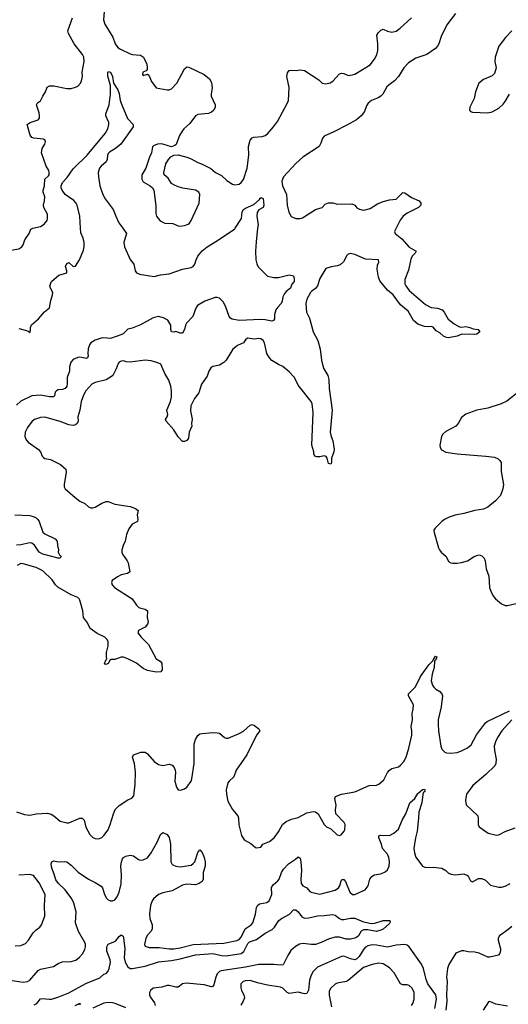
# Model space of a CAD drawing. Header units: inches. Extents: x 1834610 to 2027685, y 642842 to 774116.
# Tile 165 of 256: x 1872158 to 1876638, y 732882 to 741912. Entities that reach past the tile are written whole.
import ezdxf

# ---------------------------------------------------------------- set-up
doc = ezdxf.new("R2010")
doc.units = ezdxf.units.IN
doc.header["$MEASUREMENT"] = 0
doc.layers.add('B8773', color=7, linetype='Continuous')
doc.layers.add('B8774', color=7, linetype='Continuous')

msp = doc.modelspace()

# ---------------------------------------------------------------- linework, layer by layer
at = {"layer": 'B8773', "color": 5}
for points, elevation in [([(1871405.3, 740000), (1871454, 739934), (1871458, 739870), (1871528.4, 739710), (1871570, 739668.2), (1871610, 739640.7), (1871690, 739632), (1871730, 739635.6), (1871750, 739647.9), (1871837.1, 739722.9), (1871870, 739742.2), (1872010, 739786.3), (1872150, 739810.4), (1872179.3, 739830), (1872190, 739846), (1872206.5, 739893.5), (1872245.1, 739950), (1872259.3, 739990), (1872277.6, 740000)], 580), ([(1874340, 740000), (1874324.8, 739875.2), (1874320.3, 739790), (1874323.8, 739710), (1874332.5, 739672.5), (1874346, 739646), (1874373.7, 739613.7), (1874430, 739560.7), (1874488, 739548), (1874530, 739547.7), (1874630, 739571), (1874670, 739562), (1874675.9, 739535.9), (1874673.4, 739510), (1874653, 739487), (1874641.6, 739450), (1874602, 739418), (1874583.6, 739396.4), (1874570.3, 739370), (1874565.5, 739330), (1874556.4, 739310), (1874523.7, 739276.3), (1874507.9, 739252.1), (1874493.7, 739210), (1874494.6, 739170), (1874486.7, 739153.3), (1874470, 739148.7), (1874410, 739161.1), (1874370, 739163.9), (1874170, 739153.1), (1874105.5, 739165.5), (1874090, 739174), (1874078.8, 739190), (1874045.4, 739285.4), (1874025.2, 739325.2), (1873990, 739357), (1873970, 739365.1), (1873950, 739363.6), (1873854.4, 739330), (1873788.9, 739290), (1873773, 739267), (1873746.9, 739190), (1873687.6, 739130), (1873677.4, 739110), (1873668.9, 739071.1), (1873650, 739037.2), (1873630, 739036), (1873590, 739053.2), (1873570, 739047), (1873549.2, 739050), (1873542.7, 739070), (1873542.9, 739110), (1873515.2, 739155.2), (1873476.5, 739176.5), (1873430, 739188.7), (1873382.2, 739177.8), (1873265.7, 739114.3), (1873190, 739083.1), (1873150, 739072.6), (1873108.1, 739031.9), (1873095, 739025), (1872990, 738989.3), (1872930, 738994.8), (1872904, 738990), (1872850, 738974.6), (1872811.8, 738950), (1872798, 738930), (1872786.2, 738893.8), (1872782, 738850), (1872785.2, 738830), (1872780.5, 738810), (1872770, 738805.1), (1872710, 738817.6), (1872690, 738815.3), (1872650, 738796.4), (1872627.4, 738770), (1872615.8, 738730), (1872615.3, 738690), (1872594, 738630), (1872594.3, 738570), (1872590.3, 738550.3), (1872574.3, 738530), (1872550, 738519.8), (1872510, 738517.6), (1872494.9, 738510), (1872484.3, 738495.7), (1872476.2, 738463.8), (1872467.9, 738452.1), (1872430, 738453.3), (1872350, 738469.8), (1872270, 738463.2), (1872170, 738415), (1872130, 738376)], 560), ([(1875610.3, 740000), (1875595.5, 739970), (1875602, 739950), (1875662.7, 739902.7), (1875730, 739826), (1875793, 739790), (1875785.5, 739770), (1875757.6, 739742.4), (1875743.2, 739716.8), (1875724.1, 739615.9), (1875690.2, 739530), (1875689.2, 739490), (1875698.8, 739470), (1875730.2, 739430), (1875879.7, 739299.7), (1875930, 739271.6), (1875990, 739266.7), (1876031.7, 739251.7), (1876051.1, 739230), (1876087, 739167), (1876142.4, 739122.4), (1876190, 739096.3), (1876210, 739093.4), (1876250, 739098), (1876284.7, 739090), (1876315.9, 739075.9), (1876362, 739070), (1876376, 739050), (1876350, 739029), (1876330, 739024), (1876210.8, 739029.2), (1876170, 739009.4), (1876090, 738995.1), (1876070, 738998), (1876043.7, 739010), (1876010, 739039.3), (1875978, 739058), (1875950, 739093.2), (1875930, 739099), (1875910, 739095.3), (1875870, 739097.2), (1875810, 739119.7), (1875770, 739154), (1875720.3, 739240.3), (1875650, 739297.7), (1875580.9, 739390), (1875531.8, 739431.8), (1875458.7, 739518.7), (1875446.5, 739550), (1875435.5, 739624.5), (1875440.1, 739659.9), (1875451.6, 739690), (1875449.2, 739709.2), (1875330, 739715), (1875230, 739759.3), (1875190, 739766.8), (1875170, 739760.8), (1875158.6, 739750), (1875127.4, 739692.6), (1875095.5, 739664.5), (1875070, 739655.9), (1875012.8, 739647.2), (1874964.9, 739630), (1874910, 739539.5), (1874888.9, 739470), (1874871.8, 739448.2), (1874836, 739424), (1874824, 739410), (1874792.2, 739350), (1874782.4, 739310), (1874788, 739230), (1874814.1, 739174.1), (1874849.2, 739049.2), (1874892.2, 738970), (1874913, 738890), (1874925.5, 738790), (1874935.5, 738750), (1874948.2, 738710), (1874983.7, 738650), (1874992.6, 738612.6), (1874994.9, 738530), (1875022.3, 738330), (1875006, 738130), (1875012.7, 738090), (1875030.4, 738050), (1875041.3, 737970), (1875039.5, 737950), (1875017.1, 737890), (1875015.5, 737850), (1875010, 737835.3), (1874990, 737842), (1874978, 737890), (1874967, 737907), (1874950, 737913.2), (1874910, 737902.6), (1874882, 737902), (1874863.7, 737910), (1874855.6, 737930), (1874854, 737950), (1874835.4, 738010), (1874848.5, 738310), (1874839.2, 738390), (1874831.9, 738411.9), (1874710, 738559.7), (1874677.8, 738630), (1874630, 738682), (1874570, 738732.8), (1874530, 738749.6), (1874470, 738787.6), (1874449.6, 738810), (1874425.1, 738850), (1874403.6, 738950), (1874390, 738969.4), (1874370, 738984.5), (1874350, 738987), (1874310, 738981.3), (1874246.8, 738990), (1874230, 738976), (1874210.3, 738949.7), (1874154.4, 738925.6), (1874113.4, 738890), (1874050, 738789.3), (1874030.3, 738769.7), (1873990, 738744.5), (1873930, 738732.3), (1873910, 738719), (1873893.4, 738690), (1873876.2, 738643.8), (1873826.3, 738570), (1873800.7, 738490), (1873761.7, 738438.3), (1873728.4, 738370), (1873724.6, 738324.6), (1873739.5, 738250), (1873733, 738210), (1873735.5, 738184.5), (1873713.4, 738130), (1873705.3, 738074.7), (1873690, 738052.7), (1873670, 738042.7), (1873650, 738045.2), (1873610, 738087.3), (1873571.6, 738150), (1873502, 738230), (1873495.6, 738250), (1873509.6, 738270), (1873515.4, 738290), (1873508.2, 738330), (1873542.2, 738410), (1873550.7, 738450), (1873550.7, 738510), (1873544.5, 738550), (1873526.3, 738606.3), (1873490, 738669), (1873452.3, 738752.3), (1873426, 738766), (1873363.6, 738783.6), (1873310, 738788.7), (1873170, 738772.4), (1873135.3, 738775.3), (1873110, 738783.7), (1873090, 738782), (1873070, 738771.8), (1873060.8, 738759.2), (1873043.1, 738710), (1873011.8, 738650), (1873000.8, 738639.2), (1872950, 738608.2), (1872850, 738585.1), (1872819.5, 738570), (1872765.2, 738510), (1872743.2, 738470), (1872723.2, 738410), (1872710.3, 738330), (1872690.4, 738270.4), (1872694.6, 738230), (1872685.3, 738210), (1872670, 738197.7), (1872648.1, 738191.9), (1872610, 738196.8), (1872530, 738225.8), (1872390, 738267.8), (1872350, 738265.1), (1872294.3, 738245.7), (1872273, 738230), (1872229.2, 738170.8), (1872208.9, 738130), (1872206, 738090), (1872217.7, 738057.7), (1872236.7, 738036.7), (1872330.4, 737970), (1872348.4, 737950), (1872363.7, 737910), (1872377.1, 737897.1), (1872390, 737889), (1872439.4, 737879.4), (1872532.7, 737832.7), (1872581, 737790), (1872583.5, 737763.5), (1872566.4, 737650), (1872566.6, 737626.6), (1872574.8, 737610), (1872665.5, 737530), (1872710, 737497), (1872754.4, 737474.4), (1872790, 737444.4), (1872810, 737436.4), (1872830, 737435.3), (1872850, 737441.3), (1872910, 737479.3), (1872950, 737493), (1872970, 737493.4), (1873030, 737468), (1873170, 737446.7), (1873221, 737430), (1873244, 737410), (1873235.5, 737370), (1873242, 737330), (1873237.1, 737310), (1873190, 737284.5), (1873158.6, 737241.4), (1873137, 737190), (1873124.6, 737130), (1873106.5, 737090), (1873096, 737050), (1873095.3, 737030), (1873101.3, 737010), (1873144.9, 736950), (1873152.2, 736930), (1873166.7, 736850), (1873147.7, 736832.3), (1873090, 736820.3), (1873055.8, 736804.2), (1873007.3, 736770), (1872999.1, 736750), (1873004.9, 736730), (1873026.4, 736706.4), (1873190, 736602.4), (1873230, 736543.8), (1873250, 736522.4), (1873270, 736514), (1873310, 736507.3), (1873330.3, 736490.3), (1873327, 736430), (1873335.3, 736390), (1873331.3, 736370), (1873310, 736342), (1873248, 736310), (1873242.4, 736290), (1873273.1, 736250), (1873340.7, 736180.7), (1873410, 736051), (1873446, 736030), (1873462, 736010), (1873463.8, 735950), (1873451.3, 735930), (1873410, 735929.8), (1873330, 735943.1), (1873290, 735962), (1873230, 736011.3), (1873150.6, 736050.6), (1873110, 736065.3), (1873090, 736064.5), (1873030, 736046), (1872996.3, 736043.7), (1872983.5, 736036.5), (1872970, 736009.4), (1872950, 735999.3), (1872942.5, 736002.5), (1872937.2, 736010), (1872943.7, 736030), (1872950, 736044.7), (1872958, 736050), (1872953.6, 736073.6), (1872955.6, 736110), (1872970.9, 736169.1), (1872969.7, 736210), (1872958.7, 736230), (1872937.6, 736250), (1872870, 736284.5), (1872803.5, 736330), (1872781.2, 736381.2), (1872743.9, 736430), (1872737.9, 736490), (1872710, 736589.3), (1872702, 736602), (1872690, 736614.3), (1872630, 736636.9), (1872508.5, 736708.5), (1872488, 736728), (1872455.6, 736775.6), (1872370, 736857.6), (1872310, 736886.8), (1872190, 736922.4), (1872170, 736924.2), (1872134.5, 736905.5)], 580), ([(1872150, 739080.5), (1872222, 739062), (1872236, 739056), (1872250, 739042), (1872256.5, 739063.5), (1872257, 739090), (1872267.2, 739112.8), (1872330, 739167.7), (1872385.5, 739234.5), (1872430.5, 739269.5), (1872442.7, 739337.3), (1872460.3, 739390), (1872461.2, 739410), (1872439.2, 739450), (1872435.6, 739470), (1872449.7, 739510), (1872517.6, 739570), (1872589.3, 739590), (1872591.3, 739610), (1872577.8, 739650), (1872590, 739677.4), (1872610, 739685.3), (1872649.1, 739649.1), (1872670, 739652.7), (1872706.6, 739710), (1872742.9, 739797.1), (1872750.8, 739830), (1872750.8, 739870), (1872740.7, 739910), (1872719, 739959), (1872716.1, 740000)], 560), ([(1873103.1, 740000), (1873138.4, 739950), (1873114.3, 739870), (1873119.6, 739830), (1873170, 739712.7), (1873204.4, 739670), (1873217.6, 739610), (1873230.5, 739590), (1873257.1, 739577.1), (1873390, 739557.3), (1873450, 739573.4), (1873530, 739583), (1873650, 739625.2), (1873730, 739640.2), (1873750, 739649.3), (1873765, 739670), (1873775.4, 739710), (1873790, 739742.6), (1873830, 739793.4), (1873876.2, 739830), (1873972.3, 739887.7), (1874130, 739994.9), (1874133.4, 740000)], 560), ([(1876710, 738479.7), (1876625.7, 738414.3), (1876571.8, 738388.2), (1876450, 738350.7), (1876350.2, 738329.8), (1876250, 738294), (1876210, 738263.7), (1876177.6, 738210), (1876156, 738184), (1876064.5, 738135.5), (1876036.9, 738110), (1876026.4, 738090), (1876010.4, 738010), (1876012.4, 737990), (1876026.6, 737966.6), (1876065.4, 737945.4), (1876170, 737931.5), (1876432, 737910), (1876510, 737900.2), (1876546.2, 737886.2), (1876561.5, 737870), (1876571.3, 737850), (1876573.7, 737770), (1876594.9, 737650), (1876588.7, 737610), (1876566, 737550), (1876519.4, 737500.6), (1876450, 737441.3), (1876410, 737423.1), (1876330.2, 737409.8), (1876230, 737382.6), (1876150, 737368), (1876094.8, 737350), (1876054, 737330), (1876027.3, 737310), (1875966, 737250), (1875956, 737230), (1875957.3, 737210), (1875999.1, 737070), (1876008, 737050), (1876024, 737030), (1876068.5, 736988.5), (1876090, 736942.8), (1876110, 736930.6), (1876130, 736928.4), (1876170, 736928.5), (1876210, 736934.9), (1876262.7, 736950), (1876325.1, 736990), (1876350, 736999.6), (1876370, 737004), (1876395.4, 736995.4), (1876415.4, 736975.4), (1876426.3, 736950), (1876434.9, 736874.9), (1876458, 736810), (1876466.1, 736706.1), (1876476.4, 736670), (1876495.5, 736630), (1876520.6, 736600.6), (1876576.2, 736556.2), (1876610, 736540.4), (1876630, 736538.4), (1876750, 736567.2)], 620), ([(1872112.2, 737372.2), (1872250, 737363.8), (1872290, 737354), (1872310, 737343.2), (1872326, 737330), (1872337.8, 737310), (1872371.9, 737211.9), (1872390, 737196.9), (1872484, 737150), (1872503, 737130), (1872504.9, 737090), (1872514, 737050), (1872510.7, 737030), (1872523, 737003), (1872538, 736990), (1872536, 736984), (1872525.4, 736974.6), (1872510, 736973.2), (1872369.6, 737010), (1872335.8, 737030), (1872294.2, 737094.2), (1872270, 737111.8), (1872250, 737113.8), (1872170, 737095.8), (1872130, 737094.2)], 560), ([(1872130, 734646.7), (1872203.4, 734623.4), (1872250, 734617), (1872310, 734630.3), (1872413.9, 734633.9), (1872445.5, 734625.5), (1872471.7, 734611.7), (1872530, 734561.3), (1872590, 734545.5), (1872610, 734546.4), (1872710, 734588), (1872730, 734590.7), (1872750, 734571), (1872765.4, 734505.4), (1872800.6, 734440.6), (1872830, 734413), (1872850, 734403.8), (1872870, 734400.4), (1872890, 734403.8), (1872910, 734412.7), (1872930, 734430.4), (1872970, 734483), (1872988.5, 734530), (1873016.8, 734630), (1873035.1, 734670), (1873070, 734704.4), (1873150, 734756.4), (1873186.3, 734773.7), (1873206, 734794), (1873217.7, 734902.3), (1873219.3, 735010), (1873209.8, 735089.8), (1873194, 735150), (1873201.2, 735170), (1873270, 735194.7), (1873310, 735193.4), (1873330, 735180.5), (1873392.2, 735110), (1873430, 735080.9), (1873470, 735073.4), (1873530, 735083.8), (1873555.6, 735075.6), (1873575.1, 735055.1), (1873583.8, 735030), (1873586.4, 735010), (1873581.3, 734930), (1873594.9, 734874.9), (1873610.6, 734850.6), (1873633.8, 734846.2), (1873670, 734859.3), (1873690, 734874.4), (1873729.7, 734930), (1873736.8, 734950), (1873758, 735090), (1873758, 735270), (1873768.9, 735311.1), (1873792.3, 735347.7), (1873810, 735361.6), (1873830, 735366.7), (1873930, 735374), (1873970, 735372.4), (1873990, 735367.7), (1874036, 735330), (1874050, 735323.8), (1874070, 735322.4), (1874170, 735366.3), (1874210, 735388.8), (1874270, 735442), (1874290, 735447.7), (1874310, 735440.5), (1874350.6, 735410), (1874359.1, 735390), (1874328.7, 735351.3), (1874239.5, 735170), (1874142.4, 735030), (1874121.3, 734970), (1874079.3, 734930), (1874067.8, 734912.2), (1874052, 734850), (1874053.4, 734810), (1874066.8, 734746.8), (1874109.4, 734669.4), (1874157.1, 734610), (1874163, 734590), (1874168.6, 734528.6), (1874190.6, 734430.6), (1874216, 734390), (1874276.4, 734356.4), (1874319.8, 734319.8), (1874330, 734316), (1874370, 734322), (1874388.7, 734350), (1874450, 734375.5), (1874490, 734408.2), (1874530, 734463), (1874566.6, 734530), (1874602.4, 734557.6), (1874650, 734579.7), (1874710, 734596.5), (1874790, 734639.1), (1874849.1, 734649.1), (1874870, 734646.3), (1874893.4, 734630), (1874950, 734531.3), (1874970, 734511), (1875010.6, 734490.6), (1875070, 734436), (1875090, 734431), (1875104.7, 734435.3), (1875134, 734470), (1875138.6, 734481.4), (1875140.9, 734530), (1875132, 734550), (1875057.6, 734630), (1875053.6, 734666.4), (1875060.7, 734710), (1875047.6, 734770), (1875053.1, 734786.9), (1875109, 734811), (1875230, 734831.5), (1875362, 734890), (1875430, 734893.4), (1875450, 734902), (1875497.5, 734942.5), (1875531.9, 735008.1), (1875549.8, 735030.2), (1875570, 735044.9), (1875630, 735060.4), (1875650, 735075.8), (1875679.8, 735110), (1875700.3, 735150), (1875727, 735230), (1875753.3, 735350), (1875753.3, 735390), (1875746.4, 735430), (1875759, 735490), (1875757.3, 735550), (1875766.2, 735590), (1875767.6, 735627.6), (1875724.5, 735710), (1875724, 735730), (1875785.9, 735794.1), (1875834, 735890), (1875910, 735995.5), (1875947.6, 736032.4), (1875950, 736042), (1875956.4, 736043.6), (1875955.3, 736050), (1875970, 736076), (1875982, 736070), (1875970, 736035.3), (1875963.6, 736036.4), (1875962, 736030), (1875959.5, 735970), (1875938.7, 735910), (1875931.7, 735850), (1875944, 735810), (1875955.3, 735790), (1875972.2, 735772.2), (1876010.4, 735750), (1876027.2, 735730), (1876033.6, 735710), (1876022, 735610), (1875995.9, 735490), (1875993.8, 735450), (1875997.8, 735390), (1876018.4, 735250), (1876030, 735222.8), (1876056.1, 735196.1), (1876070, 735188.4), (1876110, 735185.3), (1876170, 735192.2), (1876210, 735207), (1876264.1, 735235.9), (1876297.1, 735262.9), (1876346.4, 735353.6), (1876430, 735463), (1876444.2, 735475.8), (1876650, 735573)], 580), ([(1876670.3, 735490), (1876578.4, 735390), (1876539.3, 735330), (1876520.3, 735290), (1876508.8, 735250), (1876510.3, 735210), (1876527.2, 735130), (1876524.2, 735090), (1876515.8, 735070), (1876431.4, 734988.6), (1876313.7, 734890), (1876256, 734810), (1876251, 734790), (1876244.7, 734750), (1876250.9, 734710.9), (1876357.3, 734610), (1876362, 734590), (1876360.4, 734530), (1876370.6, 734510), (1876451.9, 734451.9), (1876530, 734432.7), (1876550, 734436.4), (1876610, 734466.7), (1876700.1, 734499.9)], 580), ([(1872070, 733103.2), (1872190, 733083.9), (1872228.9, 733091.1), (1872250, 733104.6), (1872329.1, 733190.9), (1872350, 733203.2), (1872469, 733230), (1872510, 733255.3), (1872548.7, 733271.3), (1872630, 733273.7), (1872672.3, 733287.7), (1872705.6, 733314.4), (1872733.6, 733346.4), (1872755.2, 733384.8), (1872762, 733410), (1872762, 733430), (1872755.4, 733450), (1872697.7, 733550), (1872670, 733629), (1872675.3, 733730), (1872655.9, 733810), (1872635.2, 733850), (1872573.7, 733933.7), (1872514.2, 733990), (1872490, 734025.4), (1872475.8, 734075.8), (1872453.3, 734130), (1872448.1, 734171.9), (1872454, 734190), (1872470, 734199.1), (1872510.3, 734190.3), (1872570, 734191.8), (1872590, 734188.2), (1872630, 734159.5), (1872694.5, 734094.5), (1872790.2, 734030.2), (1872850, 734000.3), (1872904.5, 733964.5), (1872918.4, 733950), (1872937.1, 733890), (1872955.6, 733855.6), (1872970, 733840.7), (1872990, 733830.6), (1873010, 733830.6), (1873030, 733840.7), (1873051.8, 733868.2), (1873069.7, 733910), (1873090, 733986), (1873091.1, 734070), (1873085.1, 734150), (1873091.2, 734190), (1873102.2, 734217.8), (1873111.1, 734228.9), (1873130, 734239.5), (1873170, 734250.4), (1873202.8, 734242.8), (1873246.8, 734210), (1873265.5, 734205.5), (1873290, 734207.2), (1873330, 734224.6), (1873363.9, 734270), (1873417.7, 734370), (1873450, 734441), (1873470, 734458), (1873510, 734438.8), (1873530, 734411.3), (1873541.1, 734350), (1873543.1, 734190), (1873551.9, 734171.9), (1873562.5, 734162.5), (1873589.1, 734149.1), (1873630, 734143.6), (1873730, 734159.6), (1873750, 734172.4), (1873763.5, 734190), (1873790, 734274.8), (1873810, 734298), (1873830, 734276), (1873848.5, 734230), (1873859.5, 734190), (1873859.5, 734150), (1873841.1, 734090), (1873839.6, 734030), (1873830.3, 734010), (1873803.1, 733990), (1873770, 733978.2), (1873690, 733982.7), (1873650, 733973.8), (1873557.2, 733922.8), (1873470, 733905.5), (1873430, 733890.7), (1873385.5, 733850), (1873371.3, 733830), (1873358.6, 733790), (1873348.2, 733711.8), (1873350.2, 733670), (1873371.4, 733610), (1873371.7, 733570), (1873360.3, 733550), (1873330, 733517.6), (1873314.3, 733490), (1873303.1, 733430), (1873310, 733414.8), (1873344, 733404), (1873436.8, 733403.2), (1873530, 733391.6), (1873570, 733391.4), (1873630, 733400.7), (1873750, 733431.9), (1874030, 733443.5), (1874150, 733467.2), (1874170, 733476), (1874190, 733498.9), (1874226.2, 733573.8), (1874280.4, 733610), (1874294.8, 733630), (1874321.6, 733710), (1874329.6, 733770), (1874339.1, 733790), (1874357.3, 733802.7), (1874422.8, 733817.2), (1874444.2, 733830), (1874469.7, 733890), (1874467.4, 733952.6), (1874482.4, 733977.6), (1874526, 734014), (1874538.2, 734030), (1874558, 734090), (1874576.9, 734123.1), (1874621.7, 734170), (1874687.5, 734212.5), (1874710, 734233.4), (1874730, 734222), (1874737.1, 734190), (1874742.3, 734110), (1874736.1, 734030), (1874740.3, 733990), (1874754, 733970), (1874790, 733950.3), (1874818, 733918), (1874830, 733910.3), (1874910, 733892.1), (1875050, 733928.1), (1875080.7, 733950), (1875092.3, 733967.7), (1875104.4, 734015.6), (1875112, 734028), (1875130, 734028.4), (1875144.2, 734010), (1875186.4, 733910), (1875210, 733888), (1875230.8, 733890.8), (1875327, 733933), (1875351.9, 733968.1), (1875369.5, 734030), (1875385.3, 734054.7), (1875409.7, 734070.3), (1875470, 734080.3), (1875510, 734095.8), (1875530, 734114.4), (1875545.6, 734150), (1875549.8, 734190), (1875542.4, 734230), (1875530, 734259.6), (1875484.2, 734310), (1875476.3, 734350), (1875449.7, 734410), (1875451.9, 734428.1), (1875470, 734434.6), (1875550, 734432), (1875590, 734452.3), (1875632.3, 734487.7), (1875664.5, 734570), (1875699.8, 734630), (1875734.5, 734730), (1875780.9, 734770), (1875810, 734816), (1875852.7, 734852.7), (1875870, 734854), (1875874, 734850), (1875872.7, 734832.7), (1875858, 734822), (1875853.2, 734806.8), (1875844.9, 734730), (1875817, 734643), (1875815.5, 734590), (1875801.6, 734470), (1875785.8, 734410), (1875772.9, 734310), (1875776.5, 734270), (1875790, 734230.6), (1875850, 734148), (1875878.4, 734138.4), (1875950, 734140.4), (1876030, 734130.6), (1876064.7, 734110), (1876090, 734084.7), (1876114.8, 734074.8), (1876150.6, 734070.6), (1876230, 734079.5), (1876262.6, 734062.6), (1876273.4, 734050), (1876290, 734014.8), (1876310, 734007), (1876364.7, 734035.3), (1876394.7, 734034.7), (1876430, 734020.5), (1876475.8, 733975.8), (1876550, 733955.5), (1876576.1, 733956.1), (1876610, 733965), (1876654.8, 733990)], 560), ([(1872117.1, 733417.1), (1872170, 733420.4), (1872210, 733440.5), (1872240.5, 733470), (1872281.2, 733538.8), (1872310, 733566.7), (1872342.7, 733590), (1872359.5, 733610), (1872387.6, 733690), (1872384.2, 733790), (1872393, 733890), (1872335.8, 733995.8), (1872285.1, 734065.1), (1872250, 734072.4), (1872150, 734066)], 580), ([(1872290, 732876.5), (1872314.3, 732890), (1872348.9, 732931.1), (1872363.3, 732936.7), (1872430, 732928.4), (1872450, 732930.2), (1872518.4, 732950), (1872610, 732987.3), (1872765.4, 733074.6), (1872894.1, 733125.9), (1872930, 733159.1), (1872950, 733165.5), (1872970, 733184.9), (1872979.7, 733210), (1872989.8, 733270.2), (1872988.7, 733290), (1872958.4, 733370), (1872958.2, 733410), (1872970, 733432.7), (1873037.3, 733462.7), (1873070, 733504), (1873090, 733520.7), (1873107.9, 733507.9), (1873111.5, 733491.5), (1873121, 733390), (1873116.8, 733310), (1873124.2, 733270), (1873150, 733225.5), (1873170, 733211.3), (1873190, 733211), (1873310, 733232.8), (1873430, 733273.2), (1873550, 733284.3), (1873630, 733300.1), (1873770, 733336.8), (1873930, 733349), (1874010, 733331.4), (1874050, 733328.1), (1874190, 733347.8), (1874214.2, 733365.8), (1874250, 733439.8), (1874265.1, 733454.9), (1874330, 733475.2), (1874410, 733534.7), (1874471.9, 733568.1), (1874494.6, 733590), (1874535.1, 733650), (1874559.1, 733670), (1874631.6, 733708.4), (1874670, 733748.5), (1874690, 733748.8), (1874710, 733730.3), (1874744.4, 733684.4), (1874770, 733673.4), (1874810, 733675.1), (1874890, 733694.8), (1874950, 733696.8), (1875027.5, 733707.5), (1875050, 733700.7), (1875090, 733670.2), (1875110, 733660.8), (1875130, 733659.1), (1875190, 733671), (1875230, 733671.2), (1875310, 733639.6), (1875384.5, 733624.5), (1875414, 733626), (1875490, 733651.1), (1875552.1, 733652.1), (1875554.9, 733634.9), (1875550, 733624), (1875490, 733572.6), (1875470, 733560.9), (1875430, 733549.9), (1875350, 733564), (1875310, 733564.5), (1875288.2, 733551.8), (1875263.6, 733510), (1875250, 733497.3), (1875230, 733488.9), (1875190, 733480.5), (1875150, 733479.8), (1875090, 733496.8), (1875050, 733498.4), (1874995.8, 733484.2), (1874922.4, 733450), (1874870, 733432.2), (1874830, 733429.9), (1874758.7, 733441.3), (1874725, 733435), (1874687.4, 733412.6), (1874645.2, 733374.8), (1874615.6, 733330), (1874577.1, 733250), (1874570, 733242.9), (1874550, 733239.8), (1874488, 733248), (1874350, 733247.4), (1874230, 733222.2), (1874005.3, 733190), (1873990, 733183.2), (1873970, 733163.1), (1873956.3, 733130), (1873939.2, 733060.8), (1873930, 733046.6), (1873917.3, 733042.7), (1873850, 733060.7), (1873684.6, 733075.4), (1873651, 733069), (1873610, 733040.5), (1873590, 733039.1), (1873530, 733054.8), (1873510, 733055.1), (1873460.7, 733039.3), (1873382.4, 733030), (1873357.3, 733010), (1873348.3, 732990), (1873348, 732970), (1873354.6, 732950), (1873395.5, 732895.5), (1873400.9, 732870)], 540), ([(1876670, 733595.4), (1876635.1, 733564.9), (1876557.1, 733510), (1876545.5, 733490), (1876543.8, 733470), (1876566.4, 733390), (1876566.2, 733373.8), (1876560.7, 733350), (1876547.3, 733332.7), (1876470, 733313.6), (1876450, 733315.8), (1876370, 733352.4), (1876330, 733360.4), (1876270, 733362.4), (1876230, 733373), (1876207.7, 733372.3), (1876156, 733350), (1876094, 733246), (1876081.5, 733210), (1876072.9, 733130), (1876077.4, 733090), (1876072.1, 732970), (1876075.6, 732910), (1876064.9, 732830)], 560), ([(1875964.9, 732844.9), (1875980.6, 732930), (1875974, 732970), (1875901.1, 733070), (1875883.8, 733110), (1875859.8, 733210), (1875842.4, 733250), (1875730, 733409.6), (1875710, 733425.6), (1875690, 733431.6), (1875610, 733425.1), (1875530, 733406.6), (1875430, 733424.8), (1875390, 733426.4), (1875350, 733418), (1875330, 733406.2), (1875310, 733385.1), (1875270, 733321.5), (1875250, 733299.2), (1875230, 733290.9), (1875190, 733298.2), (1875130, 733324.4), (1875110, 733322), (1874890, 733222.9), (1874850, 733184.5), (1874829.1, 733150.9), (1874815.4, 733104.6), (1874806.8, 733013.2), (1874790, 732980.5), (1874770, 732978.7), (1874710, 732993.6), (1874630, 732982.8), (1874610.7, 732990.7), (1874570, 733031.1), (1874550, 733039.8), (1874430, 733057.8), (1874338.2, 733078.2), (1874270, 733099.3), (1874230, 733098.7), (1874206, 733090), (1874187.2, 733070), (1874185.1, 733034.9), (1874191.4, 733010), (1874213.1, 732970), (1874218.6, 732941.5), (1874208.5, 732910), (1874184.6, 732875.4)], 560), ([(1875749.6, 732870), (1875762, 732890), (1875774.8, 732930), (1875775.6, 732990), (1875757.4, 733030), (1875730, 733053.7), (1875710, 733061.1), (1875670, 733061.3), (1875650, 733071.5), (1875592.9, 733170), (1875550, 733217.1), (1875490, 733252.8), (1875450, 733258.5), (1875390, 733247), (1875310, 733218.8), (1875170, 733101.6), (1875150, 733092.5), (1875070, 733076.5), (1875050, 733066), (1875011.1, 733028.9), (1874996.9, 733003.1), (1874995.2, 732964.8), (1875017.8, 732857.8)], 580), ([(1872667, 732870), (1872690, 732884), (1872697.2, 732882.8), (1872702, 732890), (1872714, 732890), (1872710, 732878)], 520), ([(1873131.8, 732850), (1873034, 732890), (1873010, 732895.6), (1872970, 732899.4), (1872930, 732892.2), (1872830, 732846)], 540), ([(1876630, 732865.4), (1876524.1, 732884.1), (1876470, 732909), (1876456, 732904), (1876407.3, 732830)], 580)]:
    msp.add_lwpolyline(points, dxfattribs=dict(at, elevation=elevation))
at = {"layer": 'B8774', "color": 5}
for points, elevation in [([(1872932.9, 741987.1), (1872926.8, 741910), (1872939.2, 741870), (1873011.1, 741751.1), (1873032.5, 741690), (1873057.5, 741657.5), (1873081.2, 741641.2), (1873170, 741598.6), (1873192.8, 741592.8), (1873267.1, 741587.1), (1873293.4, 741570), (1873324.4, 741504.4), (1873328.2, 741470), (1873325.5, 741454.5), (1873317.5, 741442.5), (1873288.1, 741431.9), (1873282.8, 741410), (1873290, 741400.3), (1873330, 741411.3), (1873342.8, 741402.8), (1873365.7, 741345.7), (1873410, 741287.3), (1873510, 741268.2), (1873530, 741268), (1873550, 741277.3), (1873597.6, 741330), (1873670, 741461), (1873690, 741478.8), (1873710, 741477.3), (1873848.7, 741408.7), (1873897.3, 741370), (1873915.3, 741335.3), (1873923.1, 741290), (1873912.7, 741230), (1873914.9, 741210), (1873950.4, 741130), (1873950.3, 741109.7), (1873936.7, 741083.3), (1873915.8, 741064.2), (1873890, 741053.3), (1873790, 741041.3), (1873770, 741031.5), (1873719.5, 740960.5), (1873662.4, 740910), (1873646.7, 740890), (1873622.4, 740850), (1873592, 740768), (1873581.1, 740758.9), (1873550, 740745.2), (1873470, 740771.6), (1873450, 740773.6), (1873422, 740770), (1873384, 740756), (1873375.3, 740744.7), (1873366.8, 740690), (1873347.7, 740650), (1873316, 740550), (1873277.3, 740490), (1873278.8, 740450), (1873290, 740424.7), (1873356, 740390), (1873376, 740370), (1873386.8, 740350), (1873406.4, 740206.4), (1873405.2, 740134.8), (1873413.4, 740110), (1873428.6, 740088.6), (1873446.7, 740066.7), (1873470, 740054), (1873490, 740047.3), (1873563.8, 740043.8), (1873610, 740023), (1873630, 740019.3), (1873670, 740026), (1873701.7, 740038.3), (1873713.6, 740046.4), (1873731.8, 740070), (1873802.7, 740230), (1873809.3, 740310), (1873799.5, 740330), (1873770, 740347.8), (1873653.2, 740366.8), (1873610, 740379.1), (1873570, 740397.2), (1873549.6, 740410), (1873518, 740458), (1873482.7, 740490), (1873479.3, 740510), (1873499.3, 740590), (1873521.2, 740630), (1873544.8, 740655.2), (1873570, 740670.8), (1873610, 740674), (1873690, 740652.7), (1873730, 740635.8), (1873790, 740601.7), (1873830, 740587.2), (1873910, 740548), (1873954, 740510), (1874010, 740483), (1874057.2, 740437.2), (1874110, 740403), (1874130, 740398), (1874170, 740403), (1874190, 740418), (1874210, 740447.7), (1874244.7, 740550), (1874258.3, 740670), (1874254.7, 740750), (1874271.4, 740808.6), (1874290, 740827.3), (1874305.1, 740834.9), (1874380.2, 740839.8), (1874409.5, 740850.5), (1874430, 740866.8), (1874486.6, 740930), (1874520.7, 740979.3), (1874614, 741150), (1874621.6, 741170), (1874628.3, 741290), (1874607.8, 741392.2), (1874614.5, 741425.5), (1874630, 741446), (1874650, 741450.7), (1874694.2, 741445.8), (1874730, 741453.4), (1874770, 741447.7), (1874902, 741362), (1874930.6, 741330.6), (1874964.4, 741324.4), (1875006.2, 741333.8), (1875030, 741348.2), (1875090, 741415.3), (1875110, 741422), (1875130, 741418.7), (1875170, 741400.9), (1875205.1, 741405.1), (1875230, 741413.8), (1875370, 741499), (1875410.8, 741550), (1875432.3, 741590), (1875441, 741630), (1875442.3, 741690), (1875434, 741770), (1875446.7, 741793.3), (1875470, 741817.3), (1875490, 741824.9), (1875530, 741808), (1875570, 741799.1), (1875610, 741808), (1875646.7, 741833.3), (1875749.8, 741930.2)], 580), ([(1872277.6, 740000), (1872279.1, 740000.9), (1872350, 740014.9), (1872383.3, 740036.7), (1872409.5, 740070), (1872414.5, 740090), (1872411.8, 740130), (1872380.4, 740190), (1872376.4, 740210), (1872387.2, 740250), (1872388.5, 740288.5), (1872374.7, 740330), (1872373.5, 740350), (1872385.8, 740390), (1872388.2, 740450), (1872421.1, 740478.9), (1872427.6, 740490), (1872429.7, 740510), (1872426, 740530), (1872401.1, 740570), (1872358.4, 740690), (1872365.1, 740730), (1872387.3, 740770), (1872394.8, 740794.8), (1872389.4, 740809.4), (1872375.1, 740815.1), (1872286.5, 740826.5), (1872270, 740832.7), (1872254.7, 740854.7), (1872226.6, 740950), (1872253.2, 740970), (1872326.5, 740993.5), (1872338.7, 741010), (1872341.3, 741030), (1872336.6, 741056.6), (1872312.7, 741130), (1872322.7, 741150), (1872350, 741167.3), (1872369.7, 741210), (1872395.8, 741250), (1872410, 741293), (1872430, 741304.9), (1872470, 741305.5), (1872590, 741280.9), (1872630, 741280.3), (1872670, 741292.4), (1872690, 741303.8), (1872716.2, 741330), (1872725.1, 741350), (1872734, 741390), (1872731.7, 741431.7), (1872748.3, 741530), (1872746.6, 741570), (1872733.7, 741593.7), (1872657.4, 741690), (1872605.6, 741785.6), (1872601, 741810), (1872642.2, 741930)], 580), ([(1876154, 741970), (1876073.8, 741866.2), (1876022.3, 741757.7), (1876000.2, 741690), (1875990, 741669.7), (1875970, 741648.3), (1875890, 741594.5), (1875790, 741560.5), (1875722.5, 741517.5), (1875679.5, 741470), (1875630.3, 741390), (1875594.9, 741350), (1875545.2, 741314.8), (1875525, 741295), (1875487.2, 741230), (1875470.2, 741210), (1875445, 741195), (1875384.2, 741170), (1875353.4, 741146.6), (1875338.4, 741121.6), (1875319.8, 741070), (1875287.8, 741030), (1875245, 740995), (1875156.5, 740943.5), (1875037.4, 740882.6), (1874950, 740843.9), (1874933.9, 740826.1), (1874920.4, 740779.6), (1874903.8, 740750), (1874755.3, 740650), (1874690, 740592.7), (1874577.3, 740470), (1874560.3, 740430), (1874566.7, 740390), (1874604.4, 740310), (1874610.6, 740210), (1874626.2, 740146.2), (1874648.5, 740108.5), (1874690.5, 740090.5), (1874730, 740088.2), (1874750, 740096.4), (1874870, 740173), (1874930, 740190.5), (1874958.8, 740221.2), (1874990, 740233.4), (1875030, 740231.7), (1875070, 740220.8), (1875203.1, 740223.1), (1875230, 740210.5), (1875250, 740188.2), (1875274.7, 740174.7), (1875305.9, 740165.9), (1875327, 740167), (1875370, 740181.5), (1875438, 740222), (1875490, 740244.9), (1875550, 740261.1), (1875610, 740266.7), (1875670, 740327.3), (1875690, 740323), (1875750, 740282.6), (1875820.7, 740250), (1875837.3, 740230), (1875836, 740210), (1875814.8, 740190), (1875710, 740137.2), (1875673.4, 740110), (1875646.5, 740073.5), (1875610.3, 740000)], 580), ([(1876670.2, 741809.8), (1876613.7, 741750), (1876552.4, 741670), (1876518.9, 741570), (1876514.9, 741530), (1876527.4, 741470), (1876510, 741418), (1876490, 741397.6), (1876410, 741364.5), (1876367.7, 741330), (1876338.4, 741250), (1876325.5, 741190), (1876284, 741110), (1876283.5, 741083.5), (1876290.8, 741070.8), (1876310, 741062.8), (1876450, 741059.3), (1876490, 741068.2), (1876550, 741102), (1876590, 741136.5), (1876610, 741161.1), (1876649.8, 741230.2)], 620), ([(1872716.1, 740000), (1872708.5, 740110), (1872684, 740210), (1872675, 740230), (1872655, 740255), (1872573.8, 740310), (1872547, 740350), (1872539.9, 740370), (1872539.7, 740390), (1872550, 740418.2), (1872593.9, 740466.1), (1872650, 740545.1), (1872776, 740670), (1872942, 740870), (1872966.2, 740910), (1872976.9, 740950), (1872974.3, 740970), (1872949.5, 741030), (1872947, 741050), (1872978.9, 741130), (1872989.7, 741229.7), (1872989.4, 741310), (1872965.1, 741394.9), (1872966, 741430), (1872970, 741436), (1872990, 741430.5), (1873010, 741390.8), (1873018.8, 741330), (1873058, 741270), (1873070, 741236), (1873080.3, 741170), (1873093.8, 741130), (1873147.3, 741007.3), (1873199.3, 740950), (1873198.7, 740930), (1873084.9, 740770), (1873036.9, 740730), (1872983, 740697), (1872970, 740684.4), (1872962.6, 740670), (1872961.3, 740630), (1872951.5, 740610), (1872904.9, 740570), (1872889, 740550), (1872876.9, 740510), (1872879.6, 740470), (1872894.3, 740390), (1872920.2, 740310), (1872942.4, 740270), (1873016.5, 740170), (1873038.6, 740110), (1873067.8, 740050), (1873103.1, 740000)], 560), ([(1874133.4, 740000), (1874191.9, 740088.1), (1874198.9, 740150), (1874211.1, 740170), (1874230, 740184.2), (1874303.5, 740216.5), (1874358.3, 740261.7), (1874370, 740282), (1874390, 740272), (1874395.6, 740210), (1874390.3, 740190), (1874350.3, 740169.7), (1874335.3, 740144.7), (1874333.8, 740110), (1874343.6, 740030), (1874340, 740000)], 560)]:
    msp.add_lwpolyline(points, dxfattribs=dict(at, elevation=elevation))

doc.saveas('drawing.dxf')
